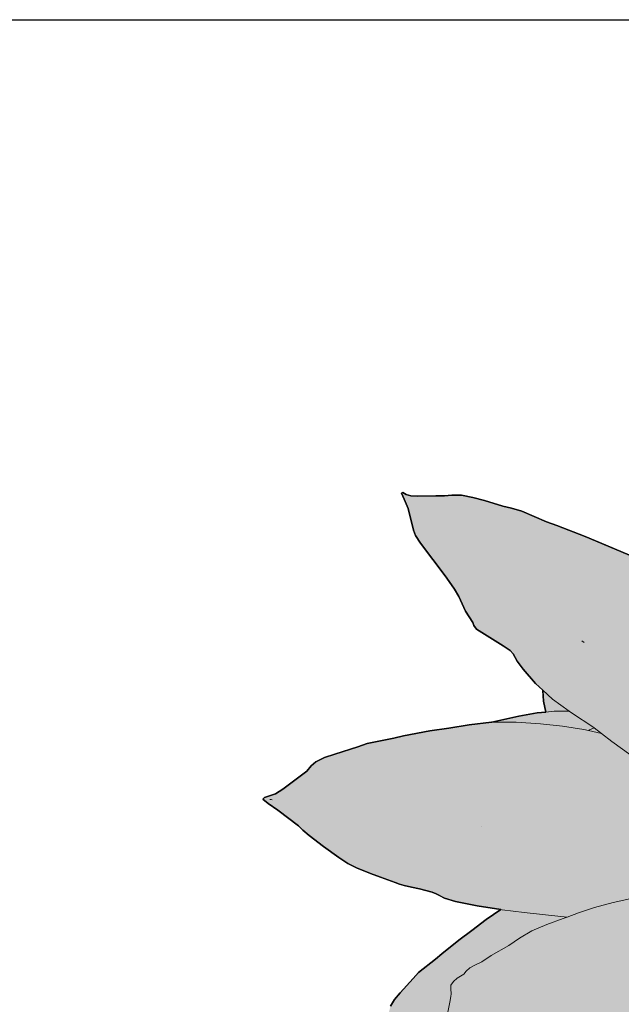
# Model space of a CAD drawing. Header units: millimetres. Extents: x 488786 to 747986, y 25193 to 95000.
# Tile 54 of 127: x 579773 to 580226, y 80676 to 81416. Entities that reach past the tile are written whole.
import ezdxf

# ---------------------------------------------------------------- set-up
doc = ezdxf.new("R2010")
doc.units = ezdxf.units.MM
for name, color, linetype in [('10. ETC', 251, 'Continuous'), ('25. 255', 255, 'Continuous'), ('6. FUR1', 181, 'Continuous')]:
    doc.layers.add(name, color=color, linetype=linetype)
doc.layers.add('7. FUR2', color=241, linetype='Continuous', lineweight=5)

# ---------------------------------------------------------------- blocks, each defined once
blk = doc.blocks.new('YUHIHA_Accessory_Plant_Radial_A_Plan', base_point=(62331.64, -72220.07))
at = {"layer": '25. 255'}
h = blk.add_hatch(color=256, dxfattribs=at)
h.dxf.hatch_style = 1
h.paths.add_polyline_path([(61891.85, -72137.55), (61887.88, -72134.24), (61889.15, -72132.94), (61897.4, -72130.3), (61902.91, -72126.81), (61921, -72113.15), (61924.22, -72109.21), (61927.7, -72106.19), (61934.28, -72103.07), (61941.83, -72100.38), (61959.35, -72094.82), (61966.26, -72092.41), (61986.31, -72088.41), (61993.65, -72086.63), (62013.31, -72083), (62027.58, -72080.87), (62043.03, -72078.33), (62059.88, -72076.48), (62059.97, -72076.48), (62080.34, -72071.75), (62094.01, -72069.46), (62100.54, -72068.78), (62098.86, -72060.68), (62098.29, -72052.25), (62092.94, -72047.19), (62083.69, -72036.66), (62079.18, -72030.61), (62076.08, -72024.9), (62073.7, -72022.48), (62068.51, -72019.08), (62048.53, -72006.36), (62046.59, -72003.81), (62045.72, -72001.39), (62040.12, -71992.94), (62035.28, -71982.01), (62031.88, -71976.51), (62029.66, -71973.08), (62024.87, -71966.31), (62006.35, -71941.72), (62002.49, -71936.11), (62001.08, -71932.02), (61997.02, -71915.83), (61994.08, -71908.61), (61992.19, -71904.15), (61993.06, -71903.83), (61995.66, -71905.29), (61999.01, -71906.17), (62003.91, -71906.54), (62021.48, -71906.27), (62024.48, -71906.16), (62029.84, -71905.71), (62037.1, -71905.82), (62045.83, -71907.4), (62054.53, -71909.7), (62068.23, -71914.1), (62074.92, -71915.6), (62082.53, -71917.7), (62101.17, -71925.65), (62108.87, -71928.42), (62130.28, -71936.78), (62163.61, -71950.87), (62163.98, -71949.81), (62166.85, -71940.94), (62166.8, -71932.37), (62168.21, -71920.79), (62171.84, -71904.66), (62173.79, -71898.68), (62178.13, -71880.16), (62182.66, -71885), (62185.69, -71887.44), (62197.29, -71895.31), (62203.26, -71899.19), (62210.2, -71907.11), (62215.34, -71913.69), (62222.16, -71919.89), (62229.64, -71928.54), (62230.46, -71926.43), (62233.52, -71922.36), (62235.71, -71917.96), (62240.15, -71911.36), (62245.8, -71903.69), (62247.97, -71897.05), (62250.12, -71892.1), (62261.68, -71873.48), (62269.64, -71861.78), (62271.61, -71866.15), (62273.14, -71868.71), (62282.72, -71882.87), (62287.59, -71896.47), (62287.81, -71896.87), (62294.9, -71897.81), (62299.43, -71898.62), (62308.49, -71901.3), (62314.5, -71903.76), (62321.39, -71907.69), (62340.62, -71924.12), (62345.32, -71930.32), (62355.47, -71951.54), (62359.4, -71962.12), (62360.42, -71965.64), (62365.77, -71952.52), (62367.1, -71942.99), (62367.42, -71935.61), (62368.56, -71931.42), (62372.01, -71926.36), (62372.46, -71922.42), (62373.51, -71917.11), (62376.32, -71914.43), (62378.08, -71912.29), (62378.91, -71905.18), (62380.43, -71903.29), (62387.36, -71899.61), (62396.43, -71896.4), (62405.96, -71892.76), (62407.94, -71892.23), (62409, -71893.13), (62409.96, -71894.96), (62414.33, -71900.22), (62429.84, -71916.68), (62430.2, -71917.36), (62443.21, -71902.38), (62448.12, -71898.42), (62450.16, -71895.74), (62456.61, -71883.08), (62464.66, -71869.62), (62466.47, -71867.13), (62475.08, -71858.69), (62480.07, -71855.17), (62484.57, -71852.2), (62498.18, -71839.64), (62519.49, -71817.91), (62524.37, -71813.3), (62528.01, -71811.29), (62542.45, -71804.79), (62552.76, -71798.26), (62553.09, -71799.04), (62551.9, -71801.77), (62551.27, -71805.12), (62551.15, -71809.87), (62552.12, -71826.61), (62552.9, -71834.46), (62553.02, -71841.37), (62551.88, -71849.91), (62546.55, -71872.28), (62543.63, -71886.38), (62540.42, -71895.84), (62537.02, -71905.35), (62532.04, -71921.9), (62516.34, -71967.78), (62514.41, -71972.87), (62517.12, -71971.93), (62522.13, -71970.85), (62528.43, -71970.38), (62531.13, -71969.7), (62544.53, -71967.52), (62554.51, -71967.44), (62565.15, -71964.1), (62571.63, -71963.03), (62579.24, -71961.94), (62592.24, -71960.6), (62597.15, -71959.94), (62608.77, -71957.43), (62612.23, -71956.75), (62611.61, -71957.87), (62606.65, -71962.85), (62604.39, -71966.32), (62599.04, -71978.16), (62596.86, -71984.12), (62591.5, -71991.88), (62586.97, -71997.72), (62583.27, -72004.75), (62575.74, -72014.73), (62573.37, -72018.81), (62566.05, -72029.06), (62559.69, -72036.33), (62546.88, -72049.83), (62575.78, -72040.01), (62587.5, -72036.51), (62600.85, -72033.94), (62618.33, -72032.55), (62625.61, -72033.55), (62628.92, -72033.49), (62642.15, -72034.18), (62651.94, -72036.52), (62656.94, -72037.78), (62661.99, -72037.99), (62668.79, -72037.69), (62678.92, -72038.62), (62704.42, -72042.85), (62717.69, -72044.07), (62728.89, -72044.22), (62724.22, -72047.29), (62716.78, -72052.86), (62706.19, -72063.86), (62701.45, -72069.54), (62692.68, -72076.67), (62688.9, -72079.49), (62685.7, -72082.19), (62679.31, -72089.3), (62668.22, -72099.6), (62664.31, -72103.74), (62659.79, -72107.85), (62652.32, -72112.92), (62642.54, -72119.23), (62631.08, -72127.06), (62618.33, -72135.22), (62604.67, -72142.53), (62591.62, -72148.26), (62580.72, -72151.68), (62563.43, -72155.58), (62555.86, -72155.83), (62565.21, -72157.1), (62574.87, -72160.18), (62582.55, -72163.61), (62586.34, -72165.99), (62590.38, -72169.64), (62601.62, -72177.87), (62608.84, -72184.51), (62615.34, -72187.42), (62620.25, -72190.17), (62634.21, -72200.61), (62638.02, -72204.06), (62649.74, -72213.71), (62649.03, -72214.25), (62644.74, -72215.22), (62634.62, -72220.49), (62626.48, -72225.1), (62622.37, -72226.37), (62622, -72226.44), (62652.26, -72241.84), (62661.18, -72247.35), (62667.73, -72253.73), (62670.64, -72256.44), (62680.74, -72262.68), (62686.88, -72266.88), (62692.3, -72270.87), (62695.7, -72273.6), (62698.49, -72276.71), (62702.07, -72281.85), (62707.31, -72287.82), (62715.11, -72293.4), (62722.49, -72297.96), (62726.53, -72300.89), (62732.31, -72307.54), (62745.32, -72329.57), (62752.65, -72343.38), (62757.37, -72354.87), (62762.04, -72364.41), (62767.79, -72375.25), (62772.94, -72384.18), (62775.41, -72389.67), (62773.1, -72390.18), (62767.94, -72388.64), (62761.86, -72387.97), (62726.31, -72391.68), (62720.53, -72393.02), (62712.44, -72393.88), (62691.73, -72391.1), (62675.66, -72387.1), (62658.27, -72384.52), (62644.65, -72381.02), (62631.01, -72377.19), (62621.26, -72374.63), (62579.93, -72360.59), (62560.74, -72355.28), (62540.51, -72348.87), (62520.16, -72339.71), (62508.07, -72333.66), (62505.68, -72333.44), (62510.42, -72343.05), (62515.6, -72352.17), (62520.15, -72361.46), (62523.04, -72371.57), (62524.16, -72378.43), (62529.28, -72379.02), (62540.14, -72381.23), (62545.13, -72383.15), (62551.18, -72386.6), (62568.67, -72398.9), (62578.42, -72407.06), (62581.68, -72410.42), (62590.2, -72418.14), (62595.59, -72423.66), (62605.52, -72439.71), (62611.05, -72447.98), (62616.1, -72456.72), (62619.67, -72466.57), (62622.24, -72479.7), (62622.02, -72482.06), (62622, -72485.47), (62623.13, -72495), (62622.98, -72510.96), (62626.1, -72522.32), (62626.39, -72524.59), (62628.39, -72544.38), (62628.64, -72550.4), (62629.61, -72561.1), (62630.92, -72569.9), (62629.92, -72569.35), (62625.49, -72564.51), (62617.66, -72559.39), (62610.15, -72555.34), (62604.07, -72552.45), (62596.74, -72546.84), (62591.5, -72542.52), (62585.06, -72538.97), (62576.84, -72532.86), (62573.19, -72530.7), (62563.38, -72522.83), (62549.15, -72508.99), (62541.47, -72500.82), (62534.1, -72491.68), (62527.49, -72482.51), (62522.12, -72474.23), (62517.9, -72466.96), (62517.49, -72466.15), (62516.06, -72465.03), (62503.69, -72458.29), (62496.54, -72454.66), (62489.74, -72448.7), (62484.82, -72443.9), (62478.5, -72439.57), (62470.62, -72432.74), (62463.24, -72427.35), (62458.11, -72422.34), (62437.4, -72400.97), (62429.97, -72392.47), (62426.81, -72388.49), (62424.93, -72386.71), (62426.12, -72388.8), (62430.59, -72397.54), (62434, -72406.86), (62436.08, -72414.68), (62436.55, -72418.94), (62436.23, -72424.03), (62436.87, -72429.01), (62436.82, -72439), (62435.85, -72446.68), (62436.32, -72450.65), (62437.67, -72459.42), (62437.18, -72476.93), (62436.54, -72482.06), (62436.41, -72496.28), (62435.52, -72496.07), (62432.08, -72493.3), (62420.91, -72486.65), (62414.84, -72482.9), (62403.44, -72472.77), (62390.51, -72464.13), (62384.29, -72484.72), (62377.29, -72501.7), (62372.39, -72509.93), (62369.1, -72513.33), (62364.96, -72518.55), (62359.55, -72527.98), (62349.67, -72541.7), (62346.73, -72544.77), (62341.7, -72549.53), (62336.43, -72555.58), (62332.78, -72562.53), (62326.98, -72575.24), (62319.66, -72585.56), (62310.66, -72596.95), (62301.82, -72607.64), (62294.03, -72615.43), (62281.29, -72630.8), (62275.9, -72638), (62272.33, -72641.88), (62271.05, -72640.22), (62270.42, -72635.58), (62268.76, -72630.5), (62265.79, -72624.31), (62261.21, -72616.32), (62253.32, -72603.31), (62250.24, -72599.14), (62246.75, -72592.94), (62243.87, -72584.39), (62241.65, -72575.4), (62238.4, -72561.26), (62232.1, -72546.9), (62225.49, -72523.84), (62222.08, -72515.38), (62218.89, -72506.18), (62214.19, -72475.61), (62212.85, -72457.54), (62212.34, -72438.3), (62213.94, -72380.01), (62214.9, -72367.71), (62214.47, -72366.47), (62207.02, -72368.28), (62200.18, -72369.04), (62196.89, -72369.15), (62189.78, -72370.88), (62182.15, -72373.8), (62172.3, -72375.67), (62163.53, -72376.95), (62157.71, -72377.56), (62147.56, -72379.11), (62150.55, -72371.91), (62152.76, -72362.69), (62146.85, -72362.26), (62137.32, -72360.94), (62128.48, -72362.54), (62107.82, -72362.07), (62102.8, -72361.41), (62088.73, -72360.24), (62088.93, -72359.41), (62091.6, -72356.26), (62095.04, -72349.89), (62086.73, -72349.13), (62083.94, -72348.63), (62075.42, -72350.63), (62070.96, -72351.54), (62067.98, -72351.67), (62065.07, -72351.51), (62055.35, -72351.46), (62048.7, -72351.05), (62039.34, -72350.36), (62033.24, -72349.51), (62026.77, -72347.91), (62015.3, -72344.58), (62004.34, -72341.12), (61999.4, -72339.18), (61995.68, -72337.39), (61988.39, -72334.4), (61980, -72331.24), (61973.04, -72328.96), (61968.96, -72327.25), (61969.26, -72325.78), (61971.59, -72323.95), (61973.65, -72321.12), (61975.87, -72316.45), (61982.34, -72299.14), (61982.73, -72294.11), (61983.74, -72289.94), (61986.93, -72284.87), (61991.01, -72279.96), (62000.93, -72269.05), (62004.85, -72264.61), (62017.71, -72254.64), (62022.31, -72250.57), (62035.3, -72240.26), (62045.07, -72233.06), (62055.63, -72224.78), (62066.7, -72217.31), (62048.93, -72214.46), (62032.78, -72211.3), (62024.54, -72208.77), (62018.11, -72205.4), (62015.25, -72204.24), (62005.56, -72201.78), (61999.51, -72200.41), (61994.1, -72199.11), (61990.66, -72198.05), (61987.4, -72196.86), (61976.29, -72192.99), (61968.8, -72190.12), (61958.3, -72185.94), (61951.67, -72182.6), (61945.02, -72178.25), (61933.52, -72169.87), (61922.67, -72161.58), (61918, -72157.48), (61914.56, -72154.27), (61899.04, -72142.48)])
at = {"layer": '6. FUR1'}
for p, q in [((61993.06, -71903.83), (61992.19, -71904.15)), ((61992.19, -71904.15), (61994.08, -71908.61)), ((61995.66, -71905.29), (61993.06, -71903.83)), ((61999.01, -71906.17), (61995.66, -71905.29)), ((62003.91, -71906.54), (61999.01, -71906.17)), ((62018, -71906.3), (62003.91, -71906.54)), ((62021.48, -71906.27), (62018, -71906.3)), ((62024.48, -71906.16), (62021.48, -71906.27)), ((62029.84, -71905.71), (62024.48, -71906.16)), ((62037.1, -71905.82), (62029.84, -71905.71)), ((62045.83, -71907.4), (62037.1, -71905.82)), ((61994.08, -71908.61), (61997.02, -71915.83)), ((62054.53, -71909.7), (62045.83, -71907.4)), ((62068.23, -71914.1), (62054.53, -71909.7)), ((61997.02, -71915.83), (62001.08, -71932.02)), ((62074.92, -71915.6), (62068.23, -71914.1)), ((62082.53, -71917.7), (62074.92, -71915.6)), ((62101.17, -71925.65), (62082.53, -71917.7)), ((62108.87, -71928.42), (62101.17, -71925.65)), ((62130.28, -71936.78), (62108.87, -71928.42)), ((62001.08, -71932.02), (62002.49, -71936.11)), ((62002.49, -71936.11), (62006.35, -71941.72)), ((62006.35, -71941.72), (62024.87, -71966.31)), ((62145.74, -71943.23), (62130.28, -71936.78)), ((62163.61, -71950.87), (62145.74, -71943.23)), ((62024.87, -71966.31), (62029.66, -71973.08)), ((62029.66, -71973.08), (62031.88, -71976.51)), ((62031.88, -71976.51), (62035.28, -71982.01)), ((62035.28, -71982.01), (62040.12, -71992.94)), ((62040.12, -71992.94), (62045.72, -72001.39)), ((62045.72, -72001.39), (62046.59, -72003.81)), ((62046.59, -72003.81), (62048.53, -72006.36)), ((62048.53, -72006.36), (62068.51, -72019.08)), ((62068.51, -72019.08), (62073.7, -72022.48)), ((62073.7, -72022.48), (62076.08, -72024.9)), ((62076.08, -72024.9), (62079.18, -72030.61)), ((62079.18, -72030.61), (62083.69, -72036.66)), ((62083.69, -72036.66), (62092.94, -72047.19)), ((62092.94, -72047.19), (62098.29, -72052.25)), ((62098.29, -72052.25), (62098.34, -72053.04)), ((62098.34, -72053.04), (62098.86, -72060.68)), ((62098.86, -72060.68), (62100.54, -72068.78)), ((62100.54, -72068.78), (62094.01, -72069.46)), ((62059.88, -72076.48), (62043.03, -72078.33)), ((62059.97, -72076.48), (62059.88, -72076.48)), ((62080.34, -72071.75), (62059.97, -72076.48)), ((62094.01, -72069.46), (62080.34, -72071.75)), ((62013.31, -72083), (61993.65, -72086.63)), ((62027.58, -72080.87), (62013.31, -72083)), ((62043.03, -72078.33), (62027.58, -72080.87)), ((61986.31, -72088.41), (61966.26, -72092.41)), ((61993.65, -72086.63), (61986.31, -72088.41)), ((61959.35, -72094.82), (61941.83, -72100.38)), ((61966.26, -72092.41), (61959.35, -72094.82)), ((61927.7, -72106.19), (61924.22, -72109.21)), ((61934.28, -72103.07), (61927.7, -72106.19)), ((61941.83, -72100.38), (61934.28, -72103.07)), ((61921, -72113.15), (61902.91, -72126.81)), ((61924.22, -72109.21), (61921, -72113.15)), ((61902.91, -72126.81), (61897.4, -72130.3)), ((61889.15, -72132.94), (61887.88, -72134.24)), ((61887.88, -72134.24), (61891.85, -72137.55)), ((61897.4, -72130.3), (61889.15, -72132.94)), ((61891.85, -72137.55), (61899.04, -72142.48)), ((61899.04, -72142.48), (61914.56, -72154.27)), ((61914.56, -72154.27), (61918, -72157.48)), ((61918, -72157.48), (61922.67, -72161.58)), ((61922.67, -72161.58), (61933.52, -72169.87)), ((61933.52, -72169.87), (61945.02, -72178.25)), ((61945.02, -72178.25), (61951.67, -72182.6)), ((61951.67, -72182.6), (61958.3, -72185.94)), ((61958.3, -72185.94), (61968.8, -72190.12)), ((61968.8, -72190.12), (61976.29, -72192.99)), ((61976.29, -72192.99), (61987.4, -72196.86)), ((61987.4, -72196.86), (61990.66, -72198.05)), ((61990.66, -72198.05), (61994.1, -72199.11)), ((61994.1, -72199.11), (61999.51, -72200.41)), ((61999.51, -72200.41), (62005.56, -72201.78)), ((62005.56, -72201.78), (62015.25, -72204.24)), ((62015.25, -72204.24), (62018.11, -72205.4)), ((62018.11, -72205.4), (62020.78, -72206.82)), ((62020.78, -72206.82), (62024.54, -72208.77)), ((62024.54, -72208.77), (62032.78, -72211.3)), ((62032.78, -72211.3), (62048.93, -72214.46)), ((62048.93, -72214.46), (62066.7, -72217.31)), ((62066.7, -72217.31), (62055.63, -72224.78)), ((62055.63, -72224.78), (62045.07, -72233.06)), ((62045.07, -72233.06), (62035.3, -72240.26)), ((62035.3, -72240.26), (62022.31, -72250.57)), ((62022.31, -72250.57), (62017.71, -72254.64)), ((62017.71, -72254.64), (62004.85, -72264.61)), ((62000.93, -72269.05), (61991.01, -72279.96)), ((62004.85, -72264.61), (62000.93, -72269.05)), ((61991.01, -72279.96), (61986.93, -72284.87)), ((61986.93, -72284.87), (61983.74, -72289.94))]:
    blk.add_line(p, q, dxfattribs=at)
blk.add_lwpolyline([(61983.74, -72289.94), (61986.93, -72284.87), (61991.01, -72279.96), (62000.93, -72269.05), (62004.85, -72264.61), (62017.71, -72254.64), (62022.31, -72250.57), (62035.3, -72240.26), (62045.07, -72233.06), (62055.63, -72224.78), (62066.7, -72217.31), (62048.93, -72214.46), (62032.78, -72211.3), (62024.54, -72208.77), (62018.11, -72205.4), (62015.25, -72204.24), (62005.56, -72201.78), (61999.51, -72200.41), (61994.1, -72199.11), (61990.66, -72198.05), (61987.4, -72196.86), (61976.29, -72192.99), (61968.8, -72190.12), (61958.3, -72185.94), (61951.67, -72182.6), (61945.02, -72178.25), (61933.52, -72169.87), (61922.67, -72161.58), (61918, -72157.48), (61914.56, -72154.27), (61899.04, -72142.48), (61891.85, -72137.55), (61887.88, -72134.24), (61889.15, -72132.94), (61897.4, -72130.3), (61902.91, -72126.81), (61921, -72113.15), (61924.22, -72109.21), (61927.7, -72106.19), (61934.28, -72103.07), (61941.83, -72100.38), (61959.35, -72094.82), (61966.26, -72092.41), (61986.31, -72088.41), (61993.65, -72086.63), (62013.31, -72083), (62027.58, -72080.87), (62043.03, -72078.33), (62059.88, -72076.48), (62059.97, -72076.48), (62080.34, -72071.75), (62094.01, -72069.46), (62100.54, -72068.78), (62098.86, -72060.68), (62098.29, -72052.25), (62092.94, -72047.19), (62083.69, -72036.66), (62079.18, -72030.61), (62076.08, -72024.9), (62073.7, -72022.48), (62068.51, -72019.08), (62048.53, -72006.36), (62046.59, -72003.81), (62045.72, -72001.39), (62040.12, -71992.94), (62035.28, -71982.01), (62031.88, -71976.51), (62029.66, -71973.08), (62024.87, -71966.31), (62006.35, -71941.72), (62002.49, -71936.11), (62001.08, -71932.02), (61997.02, -71915.83), (61994.08, -71908.61), (61992.19, -71904.15), (61993.06, -71903.83), (61995.66, -71905.29), (61999.01, -71906.17), (62003.91, -71906.54), (62021.48, -71906.27), (62024.48, -71906.16), (62029.84, -71905.71), (62037.1, -71905.82), (62045.83, -71907.4), (62054.53, -71909.7), (62068.23, -71914.1), (62074.92, -71915.6), (62082.53, -71917.7), (62101.17, -71925.65), (62108.87, -71928.42), (62130.28, -71936.78), (62163.61, -71950.87)], dxfattribs=at)
at = {"layer": '7. FUR2'}
for p, q in [((62129.34, -72016.39), (62127.78, -72015.34)), ((62098.29, -72052.25), (62105.66, -72059.21)), ((62105.66, -72059.21), (62118.16, -72068.04)), ((62106.87, -72068.11), (62100.54, -72068.78)), ((62117.75, -72068), (62106.87, -72068.11)), ((62118.16, -72068.04), (62117.75, -72068)), ((62118.16, -72068.04), (62120.58, -72069.75)), ((62078.39, -72076.44), (62059.97, -72076.48)), ((62096.73, -72077.57), (62078.39, -72076.44)), ((62120.58, -72069.75), (62136.03, -72079.93)), ((62113.12, -72079.28), (62096.73, -72077.57)), ((62129.21, -72081.91), (62113.12, -72079.28)), ((62132.64, -72082.69), (62129.21, -72081.91)), ((62133.4, -72082.16), (62132.64, -72082.69)), ((62142.56, -72084.92), (62132.64, -72082.69)), ((62136.87, -72080.57), (62133.4, -72082.16)), ((62136.03, -72079.93), (62136.87, -72080.57)), ((62136.87, -72080.57), (62142.56, -72084.92)), ((62142.56, -72084.92), (62150.36, -72090.89)), ((62150.36, -72090.89), (62164.55, -72101.21)), ((61893.14, -72134.48), (61893.64, -72134.53)), ((61893.97, -72134.61), (61893.64, -72134.53)), ((61893.97, -72134.61), (61894.88, -72134.79)), ((62052.18, -72154.65), (62052.32, -72154.67)), ((62166.03, -72208.66), (62151.18, -72212)), ((62137.28, -72215.78), (62125.17, -72219.82)), ((62151.18, -72212), (62137.28, -72215.78)), ((62066.7, -72217.31), (62067.8, -72217.48)), ((62067.8, -72217.48), (62084.24, -72219.6)), ((62084.24, -72219.6), (62100.44, -72221.3)), ((62100.44, -72221.3), (62116.73, -72222.92)), ((62113.63, -72224.05), (62101.46, -72228.4)), ((62116.73, -72222.92), (62113.63, -72224.05)), ((62125.17, -72219.82), (62116.73, -72222.92)), ((62101.46, -72228.4), (62090.03, -72233.21)), ((62080.71, -72238.83), (62072.74, -72244.28)), ((62090.03, -72233.21), (62080.71, -72238.83)), ((62072.74, -72244.28), (62059.46, -72251.87)), ((62059.46, -72251.87), (62052.58, -72256.59)), ((62043.35, -72261.19), (62040.77, -72263.61)), ((62047.85, -72258.84), (62043.35, -72261.19)), ((62052.58, -72256.59), (62047.85, -72258.84)), ((62033.96, -72268.9), (62031.23, -72271.25)), ((62038.92, -72265.77), (62033.96, -72268.9)), ((62040.77, -72263.61), (62038.92, -72265.77)), ((62029.3, -72274.01), (62029.06, -72276.84)), ((62031.23, -72271.25), (62029.3, -72274.01)), ((62029.17, -72282.55), (62028.49, -72286.88)), ((62029.06, -72276.84), (62029.49, -72280.55)), ((62029.49, -72280.55), (62029.17, -72282.55)), ((62028.49, -72286.88), (62026.34, -72296.9))]:
    blk.add_line(p, q, dxfattribs=at)

msp = doc.modelspace()

# ---------------------------------------------------------------- linework, layer by layer
at = {"layer": '10. ETC'}
msp.add_line((575900, 81416.26), (584900, 81416.26), dxfattribs=at)

# ---------------------------------------------------------------- block references
msp.add_blockref('YUHIHA_Accessory_Plant_Radial_A_Plan', (580400, 80744.45))

doc.saveas('drawing.dxf')
